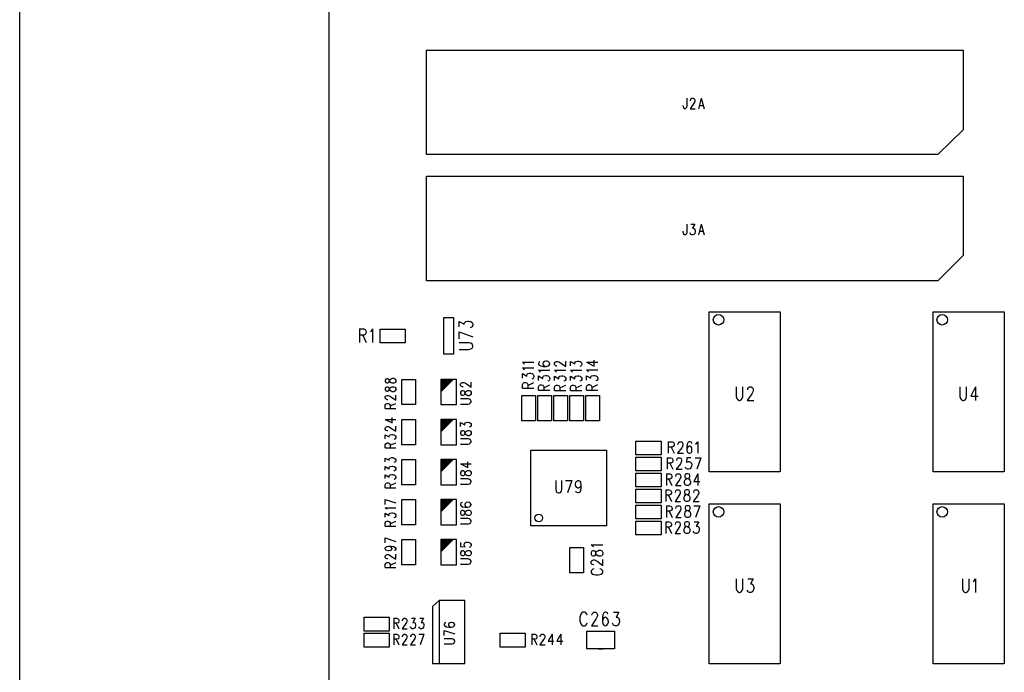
# Model space of a CAD drawing. Extents: x 11.9 to 28.1, y 10.8 to 21.2.
# Tile 3 of 33: x 11.9 to 15, y 16.5 to 18.5. Entities that reach past the tile are written whole.
import ezdxf

# ---------------------------------------------------------------- set-up
doc = ezdxf.new("R2010")
doc.units = 0
doc.header["$MEASUREMENT"] = 0
doc.layers.add('LAYNR1', color=2, linetype='Continuous')

msp = doc.modelspace()

# ---------------------------------------------------------------- linework, layer by layer
at = {"layer": 'LAYNR1'}
for points in [[(11.892, 10.799), (11.892, 21.199)], [(12.858, 20.701), (12.858, 14.201)], [(13.977, 18.293), (13.977, 18.268), (13.976, 18.264), (13.974, 18.262), (13.972, 18.26), (13.97, 18.26), (13.968, 18.262), (13.967, 18.264), (13.965, 18.268), (13.965, 18.271)], [(13.988, 18.285), (13.988, 18.287), (13.989, 18.29), (13.99, 18.292), (13.993, 18.293), (13.997, 18.293), (13.999, 18.292), (14.001, 18.29), (14.002, 18.287), (14.002, 18.284), (14.001, 18.281), (13.998, 18.276), (13.987, 18.26), (14.003, 18.26)], [(14.022, 18.293), (14.013, 18.26)], [(14.022, 18.293), (14.031, 18.26)], [(14.017, 18.271), (14.028, 18.271)], [(13.977, 17.9), (13.977, 17.875), (13.976, 17.87), (13.974, 17.868), (13.972, 17.867), (13.97, 17.867), (13.968, 17.868), (13.967, 17.87), (13.965, 17.875), (13.965, 17.878)], [(13.989, 17.9), (14.002, 17.9), (13.995, 17.887), (13.998, 17.887), (14.001, 17.885), (14.002, 17.884), (14.003, 17.879), (14.003, 17.876), (14.002, 17.871), (13.999, 17.868), (13.996, 17.867), (13.993, 17.867), (13.989, 17.868), (13.988, 17.87), (13.987, 17.873)], [(14.022, 17.9), (14.013, 17.867)], [(14.017, 17.878), (14.028, 17.878)], [(14.022, 17.9), (14.031, 17.867)], [(13.217, 17.494), (13.217, 17.608)], [(13.217, 17.608), (13.248, 17.608)], [(13.248, 17.608), (13.248, 17.494)], [(14.047, 17.626), (14.269, 17.626)], [(14.047, 17.126), (14.047, 17.626)], [(14.269, 17.626), (14.269, 17.126)], [(14.747, 17.626), (14.969, 17.626)], [(14.747, 17.126), (14.747, 17.626)], [(14.969, 17.626), (14.969, 17.126)], [(12.954, 17.573), (12.954, 17.53)], [(12.954, 17.573), (12.967, 17.573), (12.972, 17.571), (12.973, 17.569), (12.975, 17.565), (12.975, 17.561), (12.973, 17.557), (12.972, 17.555), (12.967, 17.553), (12.954, 17.553)], [(12.988, 17.565), (12.991, 17.567), (12.995, 17.573), (12.995, 17.53)], [(13.018, 17.572), (13.097, 17.572)], [(13.018, 17.529), (13.018, 17.572)], [(13.097, 17.572), (13.097, 17.529)], [(13.265, 17.579), (13.265, 17.596), (13.281, 17.587), (13.281, 17.591), (13.284, 17.594), (13.286, 17.596), (13.292, 17.597), (13.296, 17.597), (13.302, 17.596), (13.306, 17.593), (13.308, 17.588)], [(13.308, 17.588), (13.308, 17.584), (13.306, 17.579), (13.304, 17.578), (13.3, 17.576)], [(12.964, 17.553), (12.975, 17.53)], [(13.265, 17.563), (13.308, 17.548)], [(13.265, 17.542), (13.265, 17.563)], [(13.097, 17.529), (13.018, 17.529)], [(13.265, 17.508), (13.296, 17.508), (13.302, 17.51), (13.306, 17.513), (13.308, 17.517), (13.308, 17.52), (13.306, 17.525), (13.302, 17.528), (13.296, 17.529), (13.265, 17.529)], [(13.248, 17.494), (13.217, 17.494)], [(13.47, 17.462), (13.468, 17.465), (13.463, 17.469), (13.499, 17.469)], [(13.47, 17.445), (13.468, 17.448), (13.463, 17.451), (13.499, 17.451)], [(13.518, 17.471), (13.515, 17.469), (13.513, 17.465), (13.513, 17.463), (13.515, 17.459), (13.52, 17.457), (13.528, 17.455), (13.537, 17.455), (13.544, 17.457), (13.547, 17.459), (13.549, 17.463), (13.549, 17.464), (13.547, 17.468), (13.544, 17.471), (13.539, 17.472), (13.537, 17.472), (13.532, 17.471), (13.528, 17.468), (13.527, 17.464), (13.527, 17.463), (13.528, 17.459), (13.532, 17.457), (13.537, 17.455)], [(13.563, 17.466), (13.565, 17.469)], [(13.563, 17.461), (13.563, 17.466)], [(13.565, 17.459), (13.563, 17.461)], [(13.565, 17.469), (13.566, 17.47)], [(13.566, 17.457), (13.565, 17.459)], [(13.566, 17.47), (13.57, 17.471)], [(13.57, 17.456), (13.566, 17.457)], [(13.57, 17.471), (13.573, 17.471)], [(13.571, 17.456), (13.57, 17.456)], [(13.573, 17.471), (13.577, 17.47)], [(13.577, 17.47), (13.582, 17.467)], [(13.582, 17.467), (13.599, 17.455)], [(13.599, 17.455), (13.599, 17.472)], [(13.613, 17.457), (13.613, 17.471)], [(13.613, 17.471), (13.627, 17.464)], [(13.627, 17.467), (13.628, 17.47)], [(13.627, 17.464), (13.627, 17.467)], [(13.628, 17.47), (13.63, 17.471)], [(13.63, 17.471), (13.635, 17.472)], [(13.635, 17.472), (13.639, 17.472)], [(13.639, 17.472), (13.644, 17.471)], [(13.646, 17.456), (13.642, 17.455)], [(13.644, 17.471), (13.647, 17.469)], [(13.647, 17.457), (13.646, 17.456)], [(13.647, 17.469), (13.649, 17.465)], [(13.649, 17.461), (13.647, 17.457)], [(13.649, 17.465), (13.649, 17.461)], [(13.663, 17.469), (13.687, 17.456), (13.687, 17.475)], [(13.663, 17.469), (13.699, 17.469)], [(13.039, 17.417), (13.036, 17.416), (13.034, 17.413), (13.034, 17.408)], [(13.042, 17.417), (13.039, 17.417)], [(13.065, 17.405), (13.064, 17.404), (13.061, 17.403), (13.056, 17.403), (13.053, 17.404), (13.05, 17.406), (13.048, 17.409), (13.047, 17.414), (13.045, 17.416), (13.042, 17.417)], [(13.045, 17.405), (13.047, 17.407), (13.048, 17.412), (13.05, 17.415), (13.053, 17.417)], [(13.053, 17.417), (13.056, 17.419), (13.061, 17.419), (13.064, 17.417)], [(13.064, 17.417), (13.065, 17.416), (13.067, 17.413), (13.067, 17.408), (13.065, 17.405)], [(13.463, 17.419), (13.463, 17.433), (13.477, 17.425), (13.477, 17.429), (13.478, 17.431), (13.48, 17.433), (13.485, 17.434), (13.489, 17.434), (13.494, 17.433), (13.497, 17.43), (13.499, 17.426), (13.499, 17.423), (13.497, 17.419), (13.496, 17.417), (13.492, 17.416)], [(13.52, 17.438), (13.518, 17.441), (13.513, 17.444), (13.549, 17.444)], [(13.513, 17.412), (13.513, 17.426), (13.527, 17.418), (13.527, 17.422), (13.528, 17.424), (13.53, 17.426), (13.535, 17.427), (13.539, 17.427), (13.544, 17.426), (13.547, 17.423), (13.549, 17.419), (13.549, 17.416), (13.547, 17.412), (13.546, 17.41), (13.542, 17.409)], [(13.568, 17.44), (13.563, 17.444)], [(13.563, 17.444), (13.599, 17.444)], [(13.563, 17.411), (13.563, 17.425)], [(13.563, 17.425), (13.577, 17.417)], [(13.57, 17.437), (13.568, 17.44)], [(13.577, 17.421), (13.578, 17.424)], [(13.577, 17.417), (13.577, 17.421)], [(13.578, 17.424), (13.58, 17.425)], [(13.58, 17.425), (13.585, 17.426)], [(13.585, 17.426), (13.589, 17.426)], [(13.589, 17.426), (13.594, 17.425)], [(13.594, 17.425), (13.597, 17.422)], [(13.597, 17.422), (13.599, 17.419)], [(13.599, 17.419), (13.599, 17.415)], [(13.618, 17.44), (13.613, 17.444)], [(13.613, 17.444), (13.649, 17.444)], [(13.613, 17.411), (13.613, 17.425)], [(13.613, 17.425), (13.627, 17.417)], [(13.62, 17.437), (13.618, 17.44)], [(13.627, 17.421), (13.628, 17.424)], [(13.627, 17.417), (13.627, 17.421)], [(13.628, 17.424), (13.63, 17.425)], [(13.63, 17.425), (13.635, 17.426)], [(13.635, 17.426), (13.639, 17.426)], [(13.639, 17.426), (13.644, 17.425)], [(13.644, 17.425), (13.647, 17.422)], [(13.647, 17.422), (13.649, 17.419)], [(13.649, 17.419), (13.649, 17.415)], [(13.67, 17.439), (13.668, 17.441), (13.663, 17.445), (13.699, 17.445)], [(13.663, 17.413), (13.663, 17.426), (13.677, 17.419), (13.677, 17.423), (13.678, 17.425), (13.68, 17.426), (13.685, 17.427), (13.689, 17.427), (13.694, 17.426), (13.697, 17.424), (13.699, 17.42), (13.699, 17.416), (13.697, 17.413), (13.696, 17.411), (13.692, 17.41)], [(13.034, 17.408), (13.036, 17.405)], [(13.034, 17.382), (13.036, 17.379), (13.039, 17.378), (13.042, 17.378), (13.045, 17.379), (13.047, 17.381), (13.048, 17.386), (13.05, 17.389), (13.053, 17.391), (13.056, 17.392)], [(13.05, 17.38), (13.048, 17.383), (13.047, 17.388), (13.045, 17.39), (13.042, 17.391), (13.039, 17.391), (13.036, 17.39), (13.034, 17.387), (13.034, 17.382)], [(13.036, 17.405), (13.039, 17.404), (13.042, 17.404), (13.045, 17.405)], [(13.061, 17.392), (13.064, 17.391), (13.065, 17.39), (13.067, 17.387), (13.067, 17.382), (13.065, 17.379), (13.064, 17.378), (13.061, 17.376), (13.056, 17.376), (13.053, 17.378), (13.05, 17.38)], [(13.056, 17.392), (13.061, 17.392)], [(13.086, 17.336), (13.086, 17.415)], [(13.086, 17.415), (13.129, 17.415)], [(13.129, 17.415), (13.129, 17.336)], [(13.212, 17.415), (13.208, 17.411)], [(13.216, 17.415), (13.208, 17.407)], [(13.22, 17.415), (13.208, 17.403)], [(13.224, 17.415), (13.208, 17.399)], [(13.228, 17.415), (13.208, 17.395)], [(13.232, 17.415), (13.208, 17.391)], [(13.235, 17.415), (13.208, 17.387)], [(13.239, 17.415), (13.208, 17.383)], [(13.243, 17.415), (13.208, 17.38)], [(13.247, 17.415), (13.208, 17.376)], [(13.278, 17.392), (13.276, 17.392), (13.273, 17.393), (13.272, 17.394), (13.27, 17.396), (13.27, 17.401), (13.272, 17.403), (13.273, 17.404), (13.276, 17.405), (13.28, 17.405), (13.283, 17.404), (13.287, 17.402), (13.303, 17.391), (13.303, 17.406)], [(13.463, 17.388), (13.463, 17.399), (13.465, 17.403), (13.466, 17.404), (13.47, 17.405), (13.473, 17.405), (13.477, 17.404), (13.478, 17.403), (13.48, 17.399), (13.48, 17.388)], [(13.463, 17.388), (13.499, 17.388)], [(13.48, 17.396), (13.499, 17.405)], [(13.513, 17.381), (13.513, 17.392), (13.515, 17.396), (13.516, 17.397), (13.52, 17.398), (13.523, 17.398), (13.527, 17.397), (13.528, 17.396), (13.53, 17.392), (13.53, 17.381)], [(13.53, 17.389), (13.549, 17.398)], [(13.563, 17.391), (13.565, 17.395)], [(13.563, 17.38), (13.563, 17.391)], [(13.565, 17.395), (13.566, 17.396)], [(13.566, 17.396), (13.57, 17.397)], [(13.57, 17.397), (13.573, 17.397)], [(13.573, 17.397), (13.577, 17.396)], [(13.577, 17.396), (13.578, 17.395)], [(13.578, 17.395), (13.58, 17.391)], [(13.58, 17.389), (13.599, 17.397)], [(13.58, 17.391), (13.58, 17.38)], [(13.596, 17.41), (13.592, 17.409)], [(13.597, 17.411), (13.596, 17.41)], [(13.599, 17.415), (13.597, 17.411)], [(13.613, 17.391), (13.615, 17.395)], [(13.613, 17.38), (13.613, 17.391)], [(13.615, 17.395), (13.616, 17.396)], [(13.616, 17.396), (13.62, 17.397)], [(13.62, 17.397), (13.623, 17.397)], [(13.623, 17.397), (13.627, 17.396)], [(13.627, 17.396), (13.628, 17.395)], [(13.628, 17.395), (13.63, 17.391)], [(13.63, 17.389), (13.649, 17.397)], [(13.63, 17.391), (13.63, 17.38)], [(13.646, 17.41), (13.642, 17.409)], [(13.647, 17.411), (13.646, 17.41)], [(13.649, 17.415), (13.647, 17.411)], [(13.663, 17.381), (13.663, 17.392), (13.665, 17.396), (13.666, 17.397), (13.67, 17.399), (13.673, 17.399), (13.677, 17.397), (13.678, 17.396), (13.68, 17.392), (13.68, 17.381)], [(13.68, 17.39), (13.699, 17.399)], [(14.131, 17.392), (14.131, 17.361), (14.133, 17.355), (14.136, 17.351), (14.14, 17.349), (14.143, 17.349), (14.147, 17.351), (14.15, 17.355), (14.152, 17.361), (14.152, 17.392)], [(14.17, 17.39), (14.173, 17.392), (14.178, 17.392), (14.181, 17.39), (14.183, 17.388), (14.184, 17.384), (14.184, 17.38), (14.183, 17.376), (14.18, 17.37), (14.165, 17.349), (14.186, 17.349)], [(14.167, 17.382), (14.167, 17.384), (14.168, 17.388), (14.17, 17.39)], [(14.83, 17.392), (14.83, 17.361), (14.832, 17.355), (14.835, 17.351), (14.839, 17.349), (14.842, 17.349), (14.847, 17.351), (14.85, 17.355), (14.851, 17.361), (14.851, 17.392)], [(14.879, 17.392), (14.864, 17.363), (14.887, 17.363)], [(14.879, 17.392), (14.879, 17.349)], [(13.042, 17.351), (13.04, 17.351), (13.037, 17.353), (13.036, 17.354), (13.034, 17.356), (13.034, 17.361), (13.036, 17.363), (13.037, 17.364), (13.04, 17.365), (13.044, 17.365), (13.047, 17.364), (13.051, 17.362), (13.067, 17.35), (13.067, 17.366)], [(13.461, 17.286), (13.461, 17.365)], [(13.461, 17.365), (13.504, 17.365)], [(13.504, 17.365), (13.504, 17.286)], [(13.511, 17.286), (13.511, 17.365)], [(13.511, 17.365), (13.554, 17.365)], [(13.513, 17.381), (13.549, 17.381)], [(13.554, 17.365), (13.554, 17.286)], [(13.561, 17.286), (13.561, 17.365)], [(13.561, 17.365), (13.604, 17.365)], [(13.563, 17.38), (13.599, 17.38)], [(13.604, 17.365), (13.604, 17.286)], [(13.611, 17.286), (13.611, 17.365)], [(13.611, 17.365), (13.654, 17.365)], [(13.613, 17.38), (13.649, 17.38)], [(13.654, 17.365), (13.654, 17.286)], [(13.661, 17.286), (13.661, 17.365)], [(13.661, 17.365), (13.704, 17.365)], [(13.663, 17.381), (13.699, 17.381)], [(13.704, 17.365), (13.704, 17.286)], [(13.034, 17.324), (13.034, 17.334), (13.036, 17.338), (13.037, 17.339), (13.04, 17.34), (13.044, 17.34), (13.047, 17.339), (13.048, 17.338), (13.05, 17.334), (13.05, 17.324)], [(13.034, 17.324), (13.067, 17.324)], [(13.05, 17.332), (13.067, 17.34)], [(13.129, 17.336), (13.086, 17.336)], [(13.27, 17.338), (13.294, 17.338), (13.298, 17.339), (13.301, 17.342), (13.303, 17.345), (13.303, 17.347), (13.301, 17.351), (13.298, 17.353), (13.294, 17.354), (13.27, 17.354)], [(13.034, 17.29), (13.056, 17.279), (13.056, 17.296)], [(13.034, 17.29), (13.067, 17.29)], [(13.034, 17.263), (13.036, 17.265), (13.037, 17.267), (13.04, 17.268), (13.044, 17.268), (13.047, 17.267), (13.051, 17.264), (13.067, 17.253), (13.067, 17.269)], [(13.042, 17.254), (13.04, 17.254), (13.037, 17.255), (13.036, 17.256), (13.034, 17.259), (13.034, 17.263)], [(13.086, 17.211), (13.086, 17.29)], [(13.086, 17.29), (13.129, 17.29)], [(13.129, 17.29), (13.129, 17.211)], [(13.212, 17.29), (13.208, 17.286)], [(13.216, 17.29), (13.208, 17.282)], [(13.22, 17.29), (13.208, 17.278)], [(13.224, 17.29), (13.208, 17.274)], [(13.228, 17.29), (13.208, 17.27)], [(13.232, 17.29), (13.208, 17.266)], [(13.235, 17.29), (13.208, 17.262)], [(13.239, 17.29), (13.208, 17.258)], [(13.243, 17.29), (13.208, 17.255)], [(13.247, 17.29), (13.208, 17.251)], [(13.27, 17.268), (13.27, 17.28), (13.283, 17.273), (13.283, 17.277), (13.284, 17.279), (13.286, 17.28), (13.291, 17.281), (13.294, 17.281), (13.298, 17.28), (13.301, 17.278), (13.303, 17.275), (13.303, 17.271), (13.301, 17.268), (13.3, 17.267), (13.297, 17.266)], [(13.504, 17.286), (13.461, 17.286)], [(13.554, 17.286), (13.511, 17.286)], [(13.604, 17.286), (13.561, 17.286)], [(13.654, 17.286), (13.611, 17.286)], [(13.704, 17.286), (13.661, 17.286)], [(13.034, 17.229), (13.034, 17.242), (13.047, 17.235), (13.047, 17.238)], [(13.047, 17.238), (13.048, 17.24), (13.05, 17.242), (13.055, 17.243), (13.058, 17.243), (13.062, 17.242), (13.065, 17.239), (13.067, 17.236), (13.067, 17.232), (13.065, 17.229), (13.064, 17.228), (13.061, 17.227)], [(13.034, 17.201), (13.034, 17.211), (13.036, 17.214), (13.037, 17.215), (13.04, 17.217), (13.044, 17.217), (13.047, 17.215), (13.048, 17.214), (13.05, 17.211), (13.05, 17.201)], [(13.034, 17.201), (13.067, 17.201)], [(13.05, 17.209), (13.067, 17.217)], [(13.129, 17.211), (13.086, 17.211)], [(13.27, 17.213), (13.294, 17.213), (13.298, 17.214), (13.301, 17.217), (13.303, 17.22), (13.303, 17.222), (13.301, 17.226), (13.298, 17.228), (13.294, 17.229), (13.27, 17.229)], [(13.818, 17.222), (13.897, 17.222)], [(13.818, 17.179), (13.818, 17.222)], [(13.897, 17.222), (13.897, 17.179)], [(13.919, 17.22), (13.919, 17.184)], [(13.919, 17.22), (13.931, 17.22)], [(13.931, 17.203), (13.919, 17.203)], [(13.928, 17.203), (13.937, 17.184)], [(13.931, 17.22), (13.934, 17.219)], [(13.934, 17.205), (13.931, 17.203)], [(13.934, 17.219), (13.936, 17.217)], [(13.936, 17.206), (13.934, 17.205)], [(13.936, 17.217), (13.937, 17.213)], [(13.937, 17.21), (13.936, 17.206)], [(13.937, 17.213), (13.937, 17.21)], [(13.961, 17.201), (13.948, 17.184)], [(13.949, 17.213), (13.951, 17.217)], [(13.949, 17.212), (13.949, 17.213)], [(13.951, 17.217), (13.952, 17.219)], [(13.952, 17.219), (13.954, 17.22)], [(13.954, 17.22), (13.959, 17.22)], [(13.959, 17.22), (13.962, 17.219)], [(13.963, 17.206), (13.961, 17.201)], [(13.962, 17.219), (13.963, 17.217)], [(13.963, 17.217), (13.964, 17.213)], [(13.964, 17.21), (13.963, 17.206)], [(13.964, 17.213), (13.964, 17.21)], [(13.978, 17.213), (13.977, 17.205)], [(13.977, 17.205), (13.977, 17.196)], [(13.978, 17.201), (13.977, 17.196)], [(13.981, 17.219), (13.978, 17.213)], [(13.981, 17.205), (13.978, 17.201)], [(13.984, 17.22), (13.981, 17.219)], [(13.984, 17.206), (13.981, 17.205)], [(13.987, 17.22), (13.984, 17.22)], [(13.986, 17.206), (13.984, 17.206)], [(13.989, 17.205), (13.986, 17.206)], [(13.991, 17.219), (13.987, 17.22)], [(13.992, 17.201), (13.989, 17.205)], [(13.992, 17.215), (13.991, 17.219)], [(13.993, 17.196), (13.992, 17.201)], [(14.004, 17.213), (14.007, 17.215)], [(14.007, 17.215), (14.011, 17.22)], [(14.011, 17.22), (14.011, 17.184)], [(13.05, 17.169), (13.055, 17.171), (13.058, 17.171), (13.062, 17.169)], [(13.897, 17.179), (13.818, 17.179)], [(13.818, 17.129), (13.818, 17.172)], [(13.818, 17.172), (13.897, 17.172)], [(13.897, 17.172), (13.897, 17.129)], [(13.915, 17.17), (13.915, 17.134)], [(13.915, 17.17), (13.927, 17.17), (13.931, 17.169), (13.932, 17.167), (13.933, 17.163), (13.933, 17.16), (13.932, 17.156), (13.931, 17.155), (13.927, 17.153), (13.915, 17.153)], [(13.946, 17.162), (13.946, 17.163), (13.947, 17.167), (13.948, 17.169), (13.95, 17.17), (13.955, 17.17), (13.958, 17.169), (13.959, 17.167), (13.96, 17.163), (13.96, 17.16), (13.959, 17.156), (13.957, 17.151), (13.944, 17.134), (13.962, 17.134)], [(13.948, 17.184), (13.966, 17.184)], [(13.989, 17.17), (13.977, 17.17), (13.976, 17.155), (13.977, 17.156), (13.981, 17.158), (13.984, 17.158), (13.988, 17.156), (13.991, 17.153), (13.992, 17.148), (13.991, 17.144), (13.989, 17.139), (13.987, 17.136), (13.983, 17.134), (13.979, 17.134), (13.976, 17.136), (13.974, 17.138), (13.973, 17.141)], [(13.977, 17.196), (13.978, 17.189)], [(13.978, 17.189), (13.981, 17.186)], [(13.981, 17.186), (13.984, 17.184)], [(13.984, 17.184), (13.986, 17.184)], [(13.986, 17.184), (13.989, 17.186)], [(13.989, 17.186), (13.992, 17.189)], [(13.992, 17.189), (13.993, 17.194)], [(13.993, 17.194), (13.993, 17.196)], [(14.003, 17.17), (14.021, 17.17)], [(14.021, 17.17), (14.008, 17.134)], [(13.034, 17.157), (13.034, 17.169)], [(13.034, 17.169), (13.047, 17.163), (13.047, 17.166), (13.048, 17.168), (13.05, 17.169)], [(13.034, 17.131), (13.034, 17.143), (13.047, 17.136), (13.047, 17.14), (13.048, 17.142), (13.05, 17.143), (13.055, 17.144)], [(13.055, 17.144), (13.058, 17.144)], [(13.058, 17.144), (13.062, 17.143), (13.065, 17.141), (13.067, 17.138), (13.067, 17.134), (13.065, 17.131), (13.064, 17.13), (13.061, 17.128)], [(13.065, 17.157), (13.064, 17.156), (13.061, 17.155)], [(13.062, 17.169), (13.065, 17.167), (13.067, 17.164), (13.067, 17.16), (13.065, 17.157)], [(13.086, 17.086), (13.086, 17.165)], [(13.086, 17.165), (13.129, 17.165)], [(13.129, 17.165), (13.129, 17.086)], [(13.212, 17.165), (13.208, 17.161)], [(13.216, 17.165), (13.208, 17.157)], [(13.22, 17.165), (13.208, 17.153)], [(13.224, 17.165), (13.208, 17.149)], [(13.228, 17.165), (13.208, 17.145)], [(13.232, 17.165), (13.208, 17.141)], [(13.235, 17.165), (13.208, 17.137)], [(13.239, 17.165), (13.208, 17.133)], [(13.243, 17.165), (13.208, 17.13)], [(13.247, 17.165), (13.208, 17.126)], [(13.27, 17.151), (13.292, 17.14), (13.292, 17.157)], [(13.27, 17.151), (13.303, 17.151)], [(13.924, 17.153), (13.933, 17.134)], [(13.034, 17.105), (13.034, 17.117), (13.047, 17.11), (13.047, 17.114), (13.048, 17.116), (13.05, 17.117), (13.055, 17.118), (13.058, 17.118), (13.062, 17.117), (13.065, 17.115), (13.067, 17.111), (13.067, 17.108), (13.065, 17.105), (13.064, 17.103), (13.061, 17.102)], [(13.283, 17.118), (13.284, 17.123), (13.286, 17.126), (13.289, 17.129), (13.292, 17.13), (13.297, 17.13), (13.3, 17.129), (13.301, 17.127), (13.303, 17.124), (13.303, 17.12), (13.301, 17.116), (13.3, 17.115), (13.297, 17.114), (13.292, 17.114), (13.289, 17.115), (13.286, 17.117), (13.284, 17.121), (13.283, 17.125), (13.281, 17.127), (13.278, 17.129), (13.275, 17.129), (13.272, 17.127), (13.27, 17.124), (13.27, 17.12)], [(13.27, 17.12), (13.272, 17.116), (13.275, 17.115), (13.278, 17.115), (13.281, 17.116), (13.283, 17.118)], [(13.897, 17.129), (13.818, 17.129)], [(13.818, 17.122), (13.897, 17.122)], [(13.818, 17.079), (13.818, 17.122)], [(13.897, 17.122), (13.897, 17.079)], [(13.913, 17.12), (13.913, 17.084)], [(13.913, 17.12), (13.924, 17.12), (13.927, 17.119), (13.929, 17.117), (13.93, 17.113), (13.93, 17.11), (13.929, 17.106), (13.927, 17.105), (13.924, 17.103), (13.913, 17.103)], [(13.943, 17.112), (13.943, 17.113), (13.944, 17.117), (13.945, 17.119), (13.948, 17.12), (13.953, 17.12), (13.955, 17.119), (13.956, 17.117), (13.958, 17.113), (13.958, 17.11), (13.956, 17.106), (13.954, 17.101), (13.941, 17.084), (13.959, 17.084)], [(14.011, 17.12), (13.999, 17.096), (14.017, 17.096)], [(14.011, 17.12), (14.011, 17.084)], [(14.269, 17.126), (14.047, 17.126)], [(14.969, 17.126), (14.747, 17.126)], [(13.034, 17.076), (13.034, 17.086), (13.036, 17.09), (13.037, 17.091), (13.04, 17.092), (13.044, 17.092), (13.047, 17.091), (13.048, 17.09), (13.05, 17.086), (13.05, 17.076)], [(13.05, 17.084), (13.067, 17.092)], [(13.129, 17.086), (13.086, 17.086)], [(13.27, 17.088), (13.294, 17.088), (13.298, 17.089), (13.301, 17.091), (13.303, 17.095), (13.303, 17.097), (13.301, 17.1), (13.298, 17.102), (13.294, 17.104), (13.27, 17.104)], [(13.567, 17.099), (13.567, 17.072), (13.569, 17.066), (13.571, 17.062), (13.575, 17.061), (13.578, 17.061), (13.582, 17.062), (13.585, 17.066), (13.586, 17.072), (13.586, 17.099)], [(13.598, 17.099), (13.617, 17.099)], [(13.617, 17.099), (13.604, 17.061)], [(13.646, 17.086), (13.645, 17.081), (13.642, 17.077), (13.638, 17.075), (13.637, 17.075), (13.633, 17.077), (13.63, 17.081), (13.629, 17.086), (13.629, 17.088), (13.63, 17.094), (13.633, 17.097), (13.637, 17.099), (13.638, 17.099), (13.642, 17.097), (13.645, 17.094), (13.646, 17.086), (13.646, 17.077), (13.645, 17.068), (13.642, 17.062), (13.638, 17.061), (13.636, 17.061), (13.632, 17.062), (13.63, 17.066)], [(13.897, 17.079), (13.818, 17.079)], [(13.921, 17.103), (13.93, 17.084)], [(13.034, 17.076), (13.067, 17.076)], [(13.818, 17.029), (13.818, 17.072)], [(13.818, 17.072), (13.897, 17.072)], [(13.897, 17.072), (13.897, 17.029)], [(13.911, 17.07), (13.911, 17.034)], [(13.911, 17.07), (13.922, 17.07)], [(13.922, 17.053), (13.911, 17.053)], [(13.92, 17.053), (13.929, 17.034)], [(13.922, 17.07), (13.926, 17.069)], [(13.926, 17.055), (13.922, 17.053)], [(13.926, 17.069), (13.927, 17.067)], [(13.927, 17.056), (13.926, 17.055)], [(13.927, 17.067), (13.929, 17.063)], [(13.929, 17.06), (13.927, 17.056)], [(13.929, 17.063), (13.929, 17.06)], [(13.952, 17.051), (13.94, 17.034)], [(13.941, 17.063), (13.942, 17.067)], [(13.941, 17.062), (13.941, 17.063)], [(13.942, 17.067), (13.944, 17.069)], [(13.944, 17.069), (13.946, 17.07)], [(13.946, 17.07), (13.951, 17.07)], [(13.951, 17.07), (13.954, 17.069)], [(13.955, 17.056), (13.952, 17.051)], [(13.954, 17.069), (13.955, 17.067)], [(13.955, 17.067), (13.956, 17.063)], [(13.956, 17.06), (13.955, 17.056)], [(13.956, 17.063), (13.956, 17.06)], [(13.969, 17.046), (13.97, 17.05)], [(13.971, 17.069), (13.97, 17.065)], [(13.97, 17.065), (13.97, 17.062)], [(13.97, 17.062), (13.971, 17.058)], [(13.97, 17.05), (13.972, 17.053)], [(13.975, 17.07), (13.971, 17.069)], [(13.971, 17.058), (13.974, 17.056)], [(13.972, 17.053), (13.976, 17.055)], [(13.974, 17.056), (13.979, 17.055)], [(13.98, 17.07), (13.975, 17.07)], [(13.976, 17.055), (13.981, 17.056)], [(13.979, 17.055), (13.982, 17.053)], [(13.984, 17.069), (13.98, 17.07)], [(13.981, 17.056), (13.984, 17.058)], [(13.982, 17.053), (13.985, 17.05)], [(13.985, 17.065), (13.984, 17.069)], [(13.984, 17.058), (13.985, 17.062)], [(13.985, 17.062), (13.985, 17.065)], [(13.985, 17.05), (13.986, 17.046)], [(14.01, 17.051), (13.997, 17.034)], [(13.999, 17.063), (14, 17.067)], [(13.999, 17.062), (13.999, 17.063)], [(14, 17.067), (14.001, 17.069)], [(14.001, 17.069), (14.004, 17.07)], [(14.004, 17.07), (14.009, 17.07)], [(14.009, 17.07), (14.011, 17.069)], [(14.012, 17.056), (14.01, 17.051)], [(14.011, 17.069), (14.012, 17.067)], [(14.012, 17.067), (14.014, 17.063)], [(14.014, 17.06), (14.012, 17.056)], [(14.014, 17.063), (14.014, 17.06)], [(13.034, 17.04), (13.067, 17.029)], [(13.034, 17.024), (13.034, 17.04)], [(13.086, 16.961), (13.086, 17.04)], [(13.086, 17.04), (13.129, 17.04)], [(13.129, 17.04), (13.129, 16.961)], [(13.212, 17.04), (13.208, 17.036)], [(13.216, 17.04), (13.208, 17.032)], [(13.22, 17.04), (13.208, 17.028)], [(13.224, 17.04), (13.208, 17.024)], [(13.228, 17.04), (13.208, 17.02)], [(13.232, 17.04), (13.208, 17.016)], [(13.235, 17.04), (13.208, 17.012)], [(13.239, 17.04), (13.208, 17.008)], [(13.243, 17.04), (13.208, 17.005)], [(13.247, 17.04), (13.208, 17.001)], [(13.275, 17.03), (13.272, 17.029), (13.27, 17.025), (13.27, 17.023), (13.272, 17.02), (13.276, 17.017), (13.284, 17.016), (13.292, 17.016), (13.298, 17.017), (13.301, 17.02), (13.303, 17.023), (13.303, 17.024), (13.301, 17.027), (13.298, 17.03), (13.294, 17.031)], [(13.292, 17.031), (13.287, 17.03), (13.284, 17.027), (13.283, 17.024), (13.283, 17.023), (13.284, 17.02), (13.287, 17.017), (13.292, 17.016)], [(13.294, 17.031), (13.292, 17.031)], [(13.897, 17.029), (13.818, 17.029)], [(13.818, 17.022), (13.897, 17.022)], [(13.818, 16.979), (13.818, 17.022)], [(13.897, 17.022), (13.897, 16.979)], [(13.913, 17.02), (13.913, 16.984)], [(13.913, 17.02), (13.924, 17.02)], [(13.924, 17.02), (13.928, 17.019)], [(13.928, 17.019), (13.929, 17.017)], [(13.929, 17.017), (13.931, 17.013)], [(13.94, 17.034), (13.957, 17.034)], [(13.943, 17.013), (13.944, 17.017)], [(13.944, 17.017), (13.946, 17.019)], [(13.946, 17.019), (13.948, 17.02)], [(13.948, 17.02), (13.953, 17.02)], [(13.953, 17.02), (13.956, 17.019)], [(13.956, 17.019), (13.957, 17.017)], [(13.957, 17.017), (13.958, 17.013)], [(13.969, 17.041), (13.969, 17.046)], [(13.97, 17.038), (13.969, 17.041)], [(13.971, 17.036), (13.97, 17.038)], [(13.975, 17.034), (13.971, 17.036)], [(13.973, 17.019), (13.972, 17.015)], [(13.977, 17.02), (13.973, 17.019)], [(13.98, 17.034), (13.975, 17.034)], [(13.982, 17.02), (13.977, 17.02)], [(13.984, 17.036), (13.98, 17.034)], [(13.986, 17.019), (13.982, 17.02)], [(13.985, 17.038), (13.984, 17.036)], [(13.986, 17.041), (13.985, 17.038)], [(13.986, 17.046), (13.986, 17.041)], [(13.987, 17.015), (13.986, 17.019)], [(13.997, 17.034), (14.015, 17.034)], [(13.999, 17.02), (14.017, 17.02)], [(14.017, 17.02), (14.004, 16.984)], [(14.047, 17.026), (14.269, 17.026)], [(14.047, 16.526), (14.047, 17.026)], [(14.269, 17.026), (14.269, 16.526)], [(14.747, 17.026), (14.969, 17.026)], [(14.747, 16.526), (14.747, 17.026)], [(14.969, 17.026), (14.969, 16.526)], [(13.04, 17.009), (13.039, 17.011), (13.034, 17.014), (13.067, 17.014)], [(13.034, 16.985), (13.034, 16.997), (13.047, 16.99), (13.047, 16.994), (13.048, 16.996), (13.05, 16.997), (13.055, 16.998), (13.058, 16.998), (13.062, 16.997), (13.065, 16.995), (13.067, 16.992), (13.067, 16.988), (13.065, 16.985), (13.064, 16.984), (13.061, 16.982)], [(13.27, 16.996), (13.272, 16.992), (13.275, 16.991), (13.278, 16.991), (13.281, 16.992), (13.283, 16.995), (13.284, 16.999), (13.286, 17.002), (13.289, 17.005), (13.292, 17.006)], [(13.286, 16.993), (13.284, 16.997), (13.283, 17.001), (13.281, 17.004), (13.278, 17.005), (13.275, 17.005), (13.272, 17.004), (13.27, 17), (13.27, 16.996)], [(13.297, 17.006), (13.3, 17.005), (13.301, 17.004), (13.303, 17), (13.303, 16.996), (13.301, 16.992), (13.3, 16.991), (13.297, 16.99), (13.292, 16.99), (13.289, 16.991), (13.286, 16.993)], [(13.292, 17.006), (13.297, 17.006)], [(13.924, 17.003), (13.913, 17.003)], [(13.922, 17.003), (13.931, 16.984)], [(13.928, 17.005), (13.924, 17.003)], [(13.929, 17.006), (13.928, 17.005)], [(13.931, 17.01), (13.929, 17.006)], [(13.931, 17.013), (13.931, 17.01)], [(13.954, 17.001), (13.942, 16.984)], [(13.943, 17.012), (13.943, 17.013)], [(13.957, 17.006), (13.954, 17.001)], [(13.958, 17.01), (13.957, 17.006)], [(13.958, 17.013), (13.958, 17.01)], [(13.971, 16.996), (13.972, 17)], [(13.971, 16.991), (13.971, 16.996)], [(13.972, 16.988), (13.971, 16.991)], [(13.972, 17.015), (13.972, 17.012)], [(13.972, 17.012), (13.973, 17.008)], [(13.972, 17), (13.974, 17.003)], [(13.973, 16.986), (13.972, 16.988)], [(13.973, 17.008), (13.976, 17.006)], [(13.977, 16.984), (13.973, 16.986)], [(13.974, 17.003), (13.978, 17.005)], [(13.976, 17.006), (13.981, 17.005)], [(13.978, 17.005), (13.983, 17.006)], [(13.981, 17.005), (13.984, 17.003)], [(13.986, 16.986), (13.982, 16.984)], [(13.983, 17.006), (13.986, 17.008)], [(13.984, 17.003), (13.987, 17)], [(13.986, 17.008), (13.987, 17.012)], [(13.987, 16.988), (13.986, 16.986)], [(13.987, 17.012), (13.987, 17.015)], [(13.987, 17), (13.988, 16.996)], [(13.988, 16.991), (13.987, 16.988)], [(13.988, 16.996), (13.988, 16.991)], [(13.034, 16.956), (13.034, 16.967), (13.036, 16.97), (13.037, 16.971), (13.04, 16.972), (13.044, 16.972), (13.047, 16.971), (13.048, 16.97), (13.05, 16.967), (13.05, 16.956)], [(13.034, 16.956), (13.067, 16.956)], [(13.05, 16.964), (13.067, 16.972)], [(13.129, 16.961), (13.086, 16.961)], [(13.27, 16.964), (13.294, 16.964), (13.298, 16.965), (13.301, 16.967), (13.303, 16.971), (13.303, 16.973), (13.301, 16.976), (13.298, 16.979), (13.294, 16.98), (13.27, 16.98)], [(13.897, 16.979), (13.818, 16.979)], [(13.818, 16.929), (13.818, 16.972)], [(13.818, 16.972), (13.897, 16.972)], [(13.897, 16.972), (13.897, 16.929)], [(13.911, 16.97), (13.911, 16.934)], [(13.911, 16.97), (13.922, 16.97)], [(13.922, 16.97), (13.926, 16.969)], [(13.926, 16.955), (13.922, 16.953)], [(13.926, 16.969), (13.927, 16.967)], [(13.927, 16.956), (13.926, 16.955)], [(13.927, 16.967), (13.929, 16.963)], [(13.929, 16.96), (13.927, 16.956)], [(13.929, 16.963), (13.929, 16.96)], [(13.941, 16.963), (13.942, 16.967)], [(13.941, 16.962), (13.941, 16.963)], [(13.942, 16.984), (13.959, 16.984)], [(13.942, 16.967), (13.944, 16.969)], [(13.944, 16.969), (13.946, 16.97)], [(13.946, 16.97), (13.951, 16.97)], [(13.951, 16.97), (13.954, 16.969)], [(13.955, 16.956), (13.952, 16.951)], [(13.954, 16.969), (13.955, 16.967)], [(13.955, 16.967), (13.956, 16.963)], [(13.956, 16.96), (13.955, 16.956)], [(13.956, 16.963), (13.956, 16.96)], [(13.971, 16.969), (13.97, 16.965)], [(13.97, 16.965), (13.97, 16.962)], [(13.97, 16.962), (13.971, 16.958)], [(13.975, 16.97), (13.971, 16.969)], [(13.971, 16.958), (13.974, 16.956)], [(13.972, 16.953), (13.976, 16.955)], [(13.974, 16.956), (13.979, 16.955)], [(13.98, 16.97), (13.975, 16.97)], [(13.976, 16.955), (13.981, 16.956)], [(13.982, 16.984), (13.977, 16.984)], [(13.979, 16.955), (13.982, 16.953)], [(13.984, 16.969), (13.98, 16.97)], [(13.981, 16.956), (13.984, 16.958)], [(13.985, 16.965), (13.984, 16.969)], [(13.984, 16.958), (13.985, 16.962)], [(13.985, 16.962), (13.985, 16.965)], [(14, 16.97), (14.014, 16.97)], [(14.014, 16.97), (14.006, 16.956)], [(14.006, 16.956), (14.01, 16.956)], [(14.01, 16.956), (14.012, 16.955)], [(14.012, 16.955), (14.014, 16.953)], [(13.897, 16.929), (13.818, 16.929)], [(13.922, 16.953), (13.911, 16.953)], [(13.92, 16.953), (13.929, 16.934)], [(13.952, 16.951), (13.94, 16.934)], [(13.94, 16.934), (13.957, 16.934)], [(13.969, 16.946), (13.97, 16.95)], [(13.969, 16.941), (13.969, 16.946)], [(13.97, 16.938), (13.969, 16.941)], [(13.97, 16.95), (13.972, 16.953)], [(13.971, 16.936), (13.97, 16.938)], [(13.975, 16.934), (13.971, 16.936)], [(13.98, 16.934), (13.975, 16.934)], [(13.984, 16.936), (13.98, 16.934)], [(13.982, 16.953), (13.985, 16.95)], [(13.985, 16.938), (13.984, 16.936)], [(13.985, 16.95), (13.986, 16.946)], [(13.986, 16.941), (13.985, 16.938)], [(13.986, 16.946), (13.986, 16.941)], [(13.999, 16.938), (13.997, 16.941)], [(14, 16.936), (13.999, 16.938)], [(14.004, 16.934), (14, 16.936)], [(14.007, 16.934), (14.004, 16.934)], [(14.011, 16.936), (14.007, 16.934)], [(14.014, 16.939), (14.011, 16.936)], [(14.014, 16.953), (14.015, 16.948)], [(14.015, 16.944), (14.014, 16.939)], [(14.015, 16.948), (14.015, 16.944)], [(13.034, 16.92), (13.067, 16.909)], [(13.034, 16.904), (13.034, 16.92)], [(13.045, 16.894), (13.05, 16.893), (13.053, 16.89), (13.055, 16.887), (13.055, 16.886), (13.053, 16.882), (13.05, 16.88), (13.045, 16.879), (13.044, 16.879), (13.039, 16.88), (13.036, 16.882), (13.034, 16.886), (13.034, 16.887), (13.036, 16.89), (13.039, 16.893), (13.045, 16.894), (13.053, 16.894), (13.061, 16.893), (13.065, 16.89), (13.067, 16.887), (13.067, 16.885), (13.065, 16.881), (13.062, 16.88)], [(13.086, 16.836), (13.086, 16.915)], [(13.086, 16.915), (13.129, 16.915)], [(13.129, 16.915), (13.129, 16.836)], [(13.212, 16.915), (13.208, 16.911)], [(13.216, 16.915), (13.208, 16.907)], [(13.22, 16.915), (13.208, 16.903)], [(13.224, 16.915), (13.208, 16.899)], [(13.228, 16.915), (13.208, 16.895)], [(13.232, 16.915), (13.208, 16.891)], [(13.235, 16.915), (13.208, 16.887)], [(13.239, 16.915), (13.208, 16.883)], [(13.243, 16.915), (13.208, 16.88)], [(13.247, 16.915), (13.208, 16.876)], [(13.27, 16.905), (13.27, 16.893)], [(13.27, 16.893), (13.284, 16.892), (13.283, 16.893)], [(13.283, 16.893), (13.281, 16.897), (13.281, 16.9), (13.283, 16.904), (13.286, 16.906)], [(13.286, 16.906), (13.291, 16.907), (13.294, 16.906)], [(13.294, 16.906), (13.298, 16.905), (13.301, 16.902), (13.303, 16.899), (13.303, 16.896), (13.301, 16.892), (13.3, 16.891), (13.297, 16.89)], [(13.685, 16.892), (13.683, 16.894), (13.678, 16.898), (13.714, 16.898)], [(13.042, 16.854), (13.04, 16.854), (13.037, 16.855), (13.036, 16.856), (13.034, 16.859), (13.034, 16.863), (13.036, 16.865), (13.037, 16.867), (13.04, 16.868), (13.044, 16.868), (13.047, 16.867), (13.051, 16.864), (13.067, 16.853), (13.067, 16.869)], [(13.283, 16.868), (13.284, 16.873), (13.286, 16.876), (13.289, 16.879), (13.292, 16.88), (13.297, 16.88), (13.3, 16.879), (13.301, 16.877), (13.303, 16.874), (13.303, 16.87), (13.301, 16.866), (13.3, 16.865), (13.297, 16.864), (13.292, 16.864), (13.289, 16.865), (13.286, 16.867), (13.284, 16.871), (13.283, 16.875), (13.281, 16.877), (13.278, 16.879), (13.275, 16.879), (13.272, 16.877), (13.27, 16.874), (13.27, 16.87)], [(13.27, 16.87), (13.272, 16.866), (13.275, 16.865), (13.278, 16.865), (13.281, 16.866), (13.283, 16.868)], [(13.611, 16.811), (13.611, 16.89)], [(13.611, 16.89), (13.654, 16.89)], [(13.654, 16.89), (13.654, 16.811)], [(13.034, 16.827), (13.034, 16.837), (13.036, 16.84), (13.037, 16.842), (13.04, 16.843), (13.044, 16.843), (13.047, 16.842), (13.048, 16.84), (13.05, 16.837), (13.05, 16.827)], [(13.05, 16.835), (13.067, 16.843)], [(13.129, 16.836), (13.086, 16.836)], [(13.27, 16.838), (13.294, 16.838), (13.298, 16.839), (13.301, 16.841), (13.303, 16.845), (13.303, 16.847), (13.301, 16.85), (13.298, 16.852), (13.294, 16.854), (13.27, 16.854)], [(13.686, 16.836), (13.685, 16.836), (13.681, 16.837), (13.68, 16.838), (13.678, 16.84), (13.678, 16.846), (13.68, 16.848), (13.681, 16.849), (13.685, 16.851), (13.688, 16.851), (13.692, 16.849), (13.697, 16.847), (13.714, 16.834), (13.714, 16.852)], [(13.034, 16.827), (13.067, 16.827)], [(13.654, 16.811), (13.611, 16.811)], [(13.686, 16.823), (13.683, 16.822), (13.68, 16.819), (13.678, 16.817), (13.678, 16.812), (13.68, 16.809), (13.683, 16.807), (13.686, 16.806), (13.692, 16.804), (13.7, 16.804), (13.705, 16.806), (13.709, 16.807), (13.712, 16.809), (13.714, 16.812), (13.714, 16.817), (13.712, 16.819), (13.709, 16.822), (13.705, 16.823)], [(14.131, 16.792), (14.131, 16.761), (14.133, 16.755), (14.136, 16.751), (14.14, 16.749), (14.143, 16.749), (14.147, 16.751), (14.15, 16.755), (14.152, 16.761), (14.152, 16.792)], [(14.168, 16.792), (14.184, 16.792), (14.176, 16.776), (14.18, 16.776), (14.183, 16.774), (14.184, 16.772), (14.186, 16.765)], [(14.838, 16.792), (14.838, 16.761), (14.839, 16.755), (14.842, 16.751), (14.847, 16.749), (14.85, 16.749), (14.854, 16.751), (14.857, 16.755), (14.859, 16.761), (14.859, 16.792)], [(14.872, 16.784), (14.875, 16.786), (14.879, 16.792), (14.879, 16.749)], [(14.186, 16.761), (14.184, 16.755), (14.181, 16.751), (14.177, 16.749), (14.173, 16.749), (14.168, 16.751), (14.167, 16.753), (14.165, 16.757)], [(14.186, 16.765), (14.186, 16.761)], [(13.203, 16.724), (13.182, 16.706)], [(13.283, 16.724), (13.203, 16.724)], [(13.203, 16.724), (13.203, 16.527)], [(13.283, 16.527), (13.283, 16.724)], [(13.182, 16.706), (13.182, 16.527)], [(13.665, 16.678), (13.664, 16.682), (13.661, 16.686), (13.658, 16.688), (13.652, 16.688), (13.649, 16.686), (13.646, 16.682), (13.645, 16.678), (13.643, 16.672), (13.643, 16.661), (13.645, 16.655), (13.646, 16.651), (13.649, 16.647), (13.652, 16.645), (13.658, 16.645), (13.661, 16.647), (13.664, 16.651), (13.665, 16.655)], [(13.683, 16.686), (13.686, 16.688), (13.692, 16.688), (13.695, 16.686), (13.696, 16.684), (13.698, 16.68), (13.698, 16.676), (13.696, 16.672), (13.693, 16.666), (13.679, 16.645), (13.699, 16.645)], [(13.68, 16.678), (13.68, 16.68), (13.682, 16.684), (13.683, 16.686)], [(13.73, 16.682), (13.729, 16.686), (13.724, 16.688), (13.722, 16.688), (13.717, 16.686), (13.714, 16.68), (13.713, 16.67), (13.713, 16.659), (13.714, 16.651), (13.717, 16.647), (13.722, 16.645), (13.723, 16.645), (13.727, 16.647), (13.73, 16.651), (13.732, 16.657)], [(13.748, 16.688), (13.764, 16.688)], [(13.764, 16.688), (13.756, 16.672), (13.76, 16.672), (13.763, 16.67), (13.764, 16.668)], [(12.968, 16.629), (12.968, 16.672)], [(12.968, 16.672), (13.047, 16.672)], [(13.047, 16.672), (13.047, 16.629)], [(13.061, 16.669), (13.061, 16.636)], [(13.061, 16.669), (13.071, 16.669), (13.075, 16.667), (13.076, 16.666), (13.077, 16.663), (13.077, 16.66), (13.076, 16.656), (13.075, 16.655), (13.071, 16.653), (13.061, 16.653)], [(13.069, 16.653), (13.077, 16.636)], [(13.088, 16.661), (13.088, 16.663), (13.089, 16.666), (13.091, 16.667), (13.093, 16.669), (13.097, 16.669), (13.1, 16.667), (13.101, 16.666), (13.102, 16.663), (13.102, 16.66), (13.101, 16.656), (13.099, 16.652), (13.087, 16.636), (13.103, 16.636)], [(13.116, 16.669), (13.128, 16.669), (13.121, 16.656), (13.125, 16.656), (13.127, 16.655), (13.128, 16.653), (13.129, 16.649), (13.129, 16.645), (13.128, 16.641), (13.126, 16.638), (13.122, 16.636), (13.119, 16.636), (13.116, 16.638), (13.114, 16.639), (13.113, 16.642)], [(13.142, 16.669), (13.154, 16.669), (13.147, 16.656), (13.151, 16.656), (13.153, 16.655), (13.154, 16.653), (13.155, 16.649), (13.155, 16.645), (13.154, 16.641), (13.152, 16.638), (13.149, 16.636), (13.145, 16.636), (13.142, 16.638), (13.141, 16.639), (13.139, 16.642)], [(13.224, 16.655), (13.221, 16.654), (13.219, 16.65), (13.219, 16.648), (13.221, 16.645), (13.225, 16.642), (13.233, 16.641), (13.241, 16.641), (13.247, 16.642), (13.25, 16.645), (13.252, 16.648), (13.252, 16.649), (13.25, 16.652), (13.247, 16.655), (13.243, 16.656)], [(13.241, 16.656), (13.236, 16.655), (13.233, 16.652), (13.232, 16.649), (13.232, 16.648), (13.233, 16.645), (13.236, 16.642), (13.241, 16.641)], [(13.243, 16.656), (13.241, 16.656)], [(13.732, 16.659), (13.73, 16.666), (13.727, 16.67), (13.723, 16.672), (13.722, 16.672), (13.717, 16.67), (13.714, 16.666), (13.713, 16.659)], [(13.732, 16.657), (13.732, 16.659)], [(13.748, 16.647), (13.747, 16.649), (13.745, 16.653)], [(13.764, 16.651), (13.761, 16.647), (13.757, 16.645), (13.753, 16.645), (13.748, 16.647)], [(13.764, 16.668), (13.766, 16.661), (13.766, 16.657), (13.764, 16.651)], [(13.047, 16.629), (12.968, 16.629)], [(12.968, 16.579), (12.968, 16.622)], [(12.968, 16.622), (13.047, 16.622)], [(13.047, 16.622), (13.047, 16.579)], [(13.061, 16.619), (13.061, 16.586)], [(13.061, 16.619), (13.071, 16.619), (13.075, 16.617), (13.076, 16.616), (13.077, 16.613), (13.077, 16.61), (13.076, 16.606), (13.075, 16.605), (13.071, 16.603), (13.061, 16.603)], [(13.088, 16.611), (13.088, 16.613), (13.089, 16.616), (13.091, 16.617), (13.093, 16.619), (13.097, 16.619), (13.1, 16.617), (13.101, 16.616), (13.102, 16.613), (13.102, 16.61), (13.101, 16.606), (13.099, 16.602), (13.087, 16.586), (13.103, 16.586)], [(13.114, 16.611), (13.114, 16.613), (13.116, 16.616), (13.117, 16.617), (13.119, 16.619), (13.124, 16.619), (13.126, 16.617), (13.127, 16.616), (13.128, 16.613), (13.128, 16.61), (13.127, 16.606), (13.125, 16.602), (13.113, 16.586), (13.129, 16.586)], [(13.139, 16.619), (13.155, 16.619)], [(13.155, 16.619), (13.144, 16.586)], [(13.219, 16.631), (13.252, 16.62)], [(13.219, 16.615), (13.219, 16.631)], [(13.393, 16.622), (13.472, 16.622)], [(13.393, 16.579), (13.393, 16.622)], [(13.472, 16.622), (13.472, 16.579)], [(13.492, 16.619), (13.492, 16.586)], [(13.492, 16.619), (13.502, 16.619), (13.506, 16.617), (13.507, 16.616), (13.508, 16.613), (13.508, 16.61), (13.507, 16.606), (13.506, 16.605), (13.502, 16.603), (13.492, 16.603)], [(13.519, 16.611), (13.519, 16.613), (13.52, 16.616), (13.521, 16.617), (13.524, 16.619), (13.528, 16.619), (13.531, 16.617), (13.532, 16.616), (13.533, 16.613), (13.533, 16.61), (13.532, 16.606), (13.529, 16.602), (13.518, 16.586), (13.534, 16.586)], [(13.556, 16.619), (13.544, 16.597), (13.561, 16.597)], [(13.556, 16.619), (13.556, 16.586)], [(13.583, 16.619), (13.571, 16.597), (13.589, 16.597)], [(13.583, 16.619), (13.583, 16.586)], [(13.664, 16.628), (13.751, 16.628)], [(13.664, 16.573), (13.664, 16.628)], [(13.7, 16.628), (13.715, 16.628)], [(13.751, 16.628), (13.751, 16.573)], [(13.069, 16.603), (13.077, 16.586)], [(13.219, 16.589), (13.243, 16.589), (13.247, 16.59), (13.25, 16.592), (13.252, 16.596), (13.252, 16.598), (13.25, 16.601), (13.247, 16.604), (13.243, 16.605), (13.219, 16.605)], [(13.5, 16.603), (13.508, 16.586)], [(13.047, 16.579), (12.968, 16.579)], [(13.472, 16.579), (13.393, 16.579)], [(13.751, 16.573), (13.664, 16.573)], [(13.7, 16.573), (13.715, 16.573)], [(13.182, 16.527), (13.283, 16.527)], [(14.269, 16.526), (14.047, 16.526)], [(14.969, 16.526), (14.747, 16.526)]]:
    msp.add_lwpolyline(points, dxfattribs=at)
for points in [[(14.84, 18.195), (14.761, 18.117), (13.163, 18.117), (13.163, 18.443), (14.84, 18.443), (14.84, 18.195)], [(14.84, 17.802), (14.761, 17.723), (13.163, 17.723), (13.163, 18.05), (14.84, 18.05), (14.84, 17.802)], [(13.208, 17.336), (13.257, 17.336), (13.257, 17.415), (13.208, 17.415), (13.208, 17.336)], [(13.27, 17.37), (13.272, 17.367), (13.275, 17.366), (13.278, 17.366), (13.281, 17.367), (13.283, 17.369), (13.284, 17.373), (13.286, 17.377), (13.289, 17.379), (13.292, 17.38), (13.297, 17.38), (13.3, 17.379), (13.301, 17.378), (13.303, 17.375), (13.303, 17.37), (13.301, 17.367), (13.3, 17.366), (13.297, 17.364), (13.292, 17.364), (13.289, 17.366), (13.286, 17.368), (13.284, 17.371), (13.283, 17.376), (13.281, 17.378), (13.278, 17.379), (13.275, 17.379), (13.272, 17.378), (13.27, 17.375), (13.27, 17.37)], [(13.208, 17.211), (13.257, 17.211), (13.257, 17.29), (13.208, 17.29), (13.208, 17.211)], [(13.27, 17.245), (13.272, 17.242), (13.275, 17.241), (13.278, 17.241), (13.281, 17.242), (13.283, 17.244), (13.284, 17.248), (13.286, 17.252), (13.289, 17.254), (13.292, 17.255), (13.297, 17.255), (13.3, 17.254), (13.301, 17.253), (13.303, 17.25), (13.303, 17.245), (13.301, 17.242), (13.3, 17.241), (13.297, 17.239), (13.292, 17.239), (13.289, 17.241), (13.286, 17.243), (13.284, 17.246), (13.283, 17.251), (13.281, 17.253), (13.278, 17.254), (13.275, 17.254), (13.272, 17.253), (13.27, 17.25), (13.27, 17.245)], [(13.726, 16.958), (13.489, 16.958), (13.489, 17.194), (13.726, 17.194), (13.726, 16.958)], [(13.208, 17.086), (13.257, 17.086), (13.257, 17.165), (13.208, 17.165), (13.208, 17.086)], [(13.976, 17.12), (13.972, 17.119), (13.971, 17.115), (13.971, 17.112), (13.972, 17.108), (13.975, 17.106), (13.98, 17.105), (13.984, 17.103), (13.986, 17.1), (13.988, 17.096), (13.988, 17.091), (13.986, 17.088), (13.985, 17.086), (13.981, 17.084), (13.976, 17.084), (13.972, 17.086), (13.971, 17.088), (13.97, 17.091), (13.97, 17.096), (13.971, 17.1), (13.974, 17.103), (13.977, 17.105), (13.983, 17.106), (13.985, 17.108), (13.986, 17.112), (13.986, 17.115), (13.985, 17.119), (13.981, 17.12), (13.976, 17.12)], [(13.208, 16.961), (13.257, 16.961), (13.257, 17.04), (13.208, 17.04), (13.208, 16.961)], [(13.208, 16.836), (13.257, 16.836), (13.257, 16.915), (13.208, 16.915), (13.208, 16.836)], [(13.678, 16.869), (13.68, 16.865), (13.683, 16.864), (13.686, 16.864), (13.69, 16.865), (13.692, 16.868), (13.693, 16.873), (13.695, 16.877), (13.699, 16.879), (13.702, 16.881), (13.707, 16.881), (13.711, 16.879), (13.712, 16.878), (13.714, 16.874), (13.714, 16.869), (13.712, 16.865), (13.711, 16.864), (13.707, 16.863), (13.702, 16.863), (13.699, 16.864), (13.695, 16.867), (13.693, 16.871), (13.692, 16.875), (13.69, 16.878), (13.686, 16.879), (13.683, 16.879), (13.68, 16.878), (13.678, 16.874), (13.678, 16.869)]]:
    msp.add_lwpolyline(points, close=True, dxfattribs=at)
for centre, radius in [((14.076, 17.601), 0.0164), ((14.775, 17.601), 0.0164), ((14.076, 17.001), 0.0164), ((14.775, 17.001), 0.0164), ((13.514, 16.982), 0.0119)]:
    msp.add_circle(centre, radius, dxfattribs=at)

doc.saveas('drawing.dxf')
